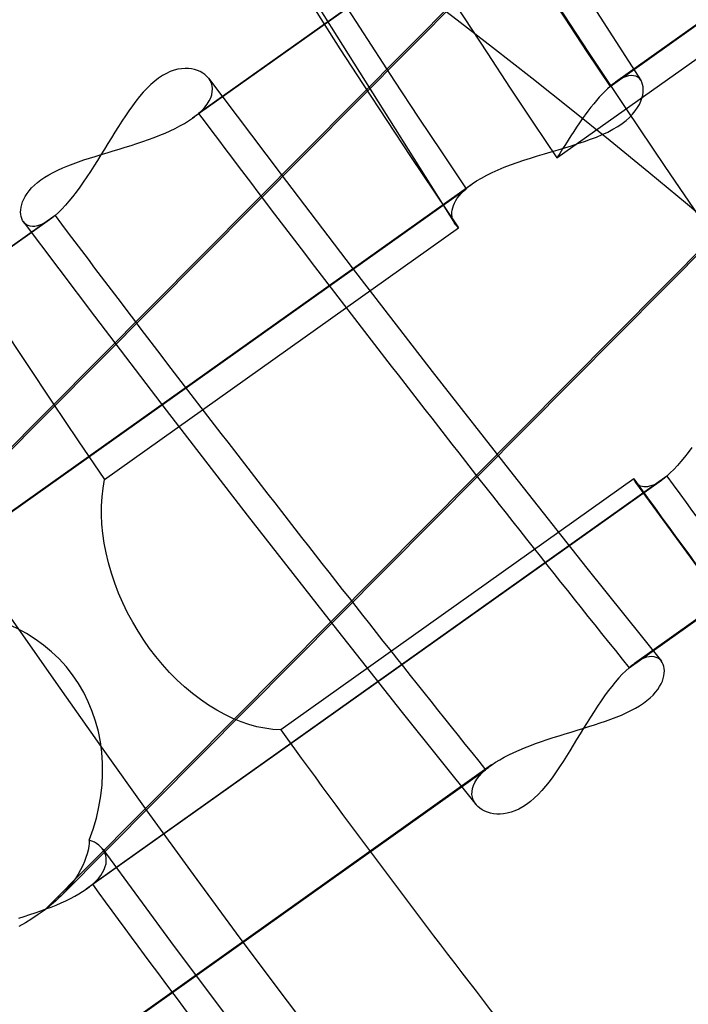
# Model space of a CAD drawing. Header units: millimetres. Extents: x -138 to 135, y -173 to 171.
# Tile 27 of 95: x -11.87 to -9.02, y -4.98 to -0.77. Entities that reach past the tile are written whole.
import ezdxf

# ---------------------------------------------------------------- set-up
doc = ezdxf.new("R2010")
doc.units = ezdxf.units.MM
doc.layers.add('MAIN-1', color=7, linetype='Continuous')

msp = doc.modelspace()

# ---------------------------------------------------------------- linework, layer by layer
at = {"layer": 'MAIN-1'}
for p, q in [((-6.9664, 1.7723), (-11.1344, -1.1925)), ((-6.9433, 1.7906), (-11.1085, -1.1722)), ((-11.5594, 0.8163), (-10.0135, -1.6446)), ((-10.2334, 0.5458), (-9.2202, -1.0323)), ((-9.595, -0.2767), (-12.6966, -3.4029)), ((-12.7781, -3.475), (-9.6603, -0.3325)), ((-9.3522, -1.0561), (-8.6142, -0.5311)), ((-8.5897, -0.5119), (-9.3292, -1.0378)), ((-9.2714, -3.5397), (-5.1061, -0.5768)), ((-5.0802, -0.5566), (-9.2482, -3.5213)), ((-9.5793, -1.3619), (-8.7441, -0.7678)), ((-11.2461, -1.0009), (-11.2627, -1.0102)), ((-11.2296, -0.9933), (-11.2461, -1.0009)), ((-11.2132, -0.9874), (-11.2296, -0.9933)), ((-11.1972, -0.9833), (-11.2132, -0.9874)), ((-11.1816, -0.9807), (-11.1972, -0.9833)), ((-11.1665, -0.9796), (-11.1816, -0.9807)), ((-11.1521, -0.9799), (-11.1665, -0.9796)), ((-11.1383, -0.9815), (-11.1521, -0.9799)), ((-11.1253, -0.9842), (-11.1383, -0.9815)), ((-11.113, -0.9882), (-11.1253, -0.9842)), ((-11.1015, -0.9931), (-11.113, -0.9882)), ((-11.0909, -0.9991), (-11.1015, -0.9931)), ((-11.0814, -1.006), (-11.0909, -0.9991)), ((-11.0728, -1.0138), (-11.0814, -1.006)), ((-11.3122, -1.048), (-11.3285, -1.0638)), ((-11.2957, -1.0337), (-11.3122, -1.048)), ((-11.2792, -1.0211), (-11.2957, -1.0337)), ((-11.2627, -1.0102), (-11.2792, -1.0211)), ((-11.0655, -1.0224), (-11.0728, -1.0138)), ((-11.0663, -1.0213), (-10.7609, -1.427)), ((-11.059, -1.0324), (-11.0655, -1.0224)), ((-11.0541, -1.0432), (-11.059, -1.0324)), ((-11.051, -1.0546), (-11.0541, -1.0432)), ((-9.3443, -1.0494), (-9.3483, -1.0527)), ((-9.3404, -1.0463), (-9.3443, -1.0494)), ((-9.3365, -1.0433), (-9.3404, -1.0463)), ((-9.3327, -1.0404), (-9.3365, -1.0433)), ((-9.3289, -1.0377), (-9.3327, -1.0404)), ((-9.3141, -1.028), (-9.3289, -1.0377)), ((-9.3, -1.0204), (-9.3141, -1.028)), ((-9.2867, -1.015), (-9.3, -1.0204)), ((-9.2742, -1.0116), (-9.2867, -1.015)), ((-9.2628, -1.0103), (-9.2742, -1.0116)), ((-9.2523, -1.0109), (-9.2628, -1.0103)), ((-9.2429, -1.0133), (-9.2523, -1.0109)), ((-9.2347, -1.0174), (-9.2429, -1.0133)), ((-9.2275, -1.0231), (-9.2347, -1.0174)), ((-9.2216, -1.0303), (-9.2275, -1.0231)), ((-9.2169, -1.0388), (-9.2216, -1.0303)), ((-9.2135, -1.0484), (-9.2169, -1.0388)), ((-9.2115, -1.0587), (-9.2135, -1.0484)), ((-11.3446, -1.081), (-11.3604, -1.0994)), ((-11.3285, -1.0638), (-11.3446, -1.081)), ((-11.0566, -1.105), (-11.0523, -1.0918)), ((-11.0523, -1.0918), (-11.05, -1.079)), ((-11.0495, -1.0666), (-11.051, -1.0546)), ((-11.05, -1.079), (-11.0495, -1.0666)), ((-9.3867, -1.0894), (-9.3985, -1.1023)), ((-9.3751, -1.0774), (-9.3867, -1.0894)), ((-9.3636, -1.0663), (-9.3751, -1.0774)), ((-9.3522, -1.0561), (-9.3636, -1.0663)), ((-9.3483, -1.0527), (-9.3522, -1.0561)), ((-9.2131, -1.0938), (-9.2112, -1.0815)), ((-9.2107, -1.0697), (-9.2115, -1.0587)), ((-9.2112, -1.0815), (-9.2107, -1.0697)), ((-11.3759, -1.1189), (-11.3911, -1.1392)), ((-11.3604, -1.0994), (-11.3759, -1.1189)), ((-11.0817, -1.1453), (-11.0713, -1.1319)), ((-11.0713, -1.1319), (-11.063, -1.1184)), ((-11.063, -1.1184), (-11.0566, -1.105)), ((-9.4224, -1.1305), (-9.4346, -1.1457)), ((-9.4104, -1.116), (-9.4224, -1.1305)), ((-9.3985, -1.1023), (-9.4104, -1.116)), ((-9.2351, -1.1471), (-9.2272, -1.1333)), ((-9.2272, -1.1333), (-9.221, -1.1198)), ((-9.221, -1.1198), (-9.2163, -1.1066)), ((-9.2163, -1.1066), (-9.2131, -1.0938)), ((-11.4062, -1.1604), (-11.4211, -1.1822)), ((-11.3911, -1.1392), (-11.4062, -1.1604)), ((-11.1167, -1.1791), (-11.1126, -1.1757)), ((-11.1126, -1.1757), (-11.1085, -1.1722)), ((-11.1085, -1.1722), (-11.0941, -1.1588)), ((-11.0941, -1.1588), (-11.0817, -1.1453)), ((-9.4467, -1.1616), (-9.4589, -1.178)), ((-9.4346, -1.1457), (-9.4467, -1.1616)), ((-9.2694, -1.1887), (-9.2561, -1.1749)), ((-9.2561, -1.1749), (-9.2447, -1.161)), ((-9.2447, -1.161), (-9.2351, -1.1471)), ((-11.4359, -1.2048), (-11.4507, -1.228)), ((-11.4211, -1.1822), (-11.4359, -1.2048)), ((-11.188, -1.2254), (-11.169, -1.2148)), ((-11.169, -1.2148), (-11.1512, -1.2038)), ((-11.1512, -1.2038), (-11.1347, -1.1927)), ((-11.1347, -1.1927), (-11.13, -1.1893)), ((-11.13, -1.1893), (-11.1255, -1.1859)), ((-11.1255, -1.1859), (-11.1211, -1.1825)), ((-11.1211, -1.1825), (-11.1167, -1.1791)), ((-9.4831, -1.2124), (-9.4952, -1.2302)), ((-9.471, -1.195), (-9.4831, -1.2124)), ((-9.4589, -1.178), (-9.471, -1.195)), ((-9.3199, -1.2276), (-9.3013, -1.215)), ((-9.3013, -1.215), (-9.2845, -1.2021)), ((-9.2845, -1.2021), (-9.2694, -1.1887)), ((-11.4655, -1.2517), (-11.4803, -1.2757)), ((-11.4507, -1.228), (-11.4655, -1.2517)), ((-11.2742, -1.2652), (-11.2513, -1.2558)), ((-11.2513, -1.2558), (-11.2293, -1.2459)), ((-11.2293, -1.2459), (-11.2081, -1.2358)), ((-11.2081, -1.2358), (-11.188, -1.2254)), ((-9.5073, -1.2483), (-9.5193, -1.2668)), ((-9.4952, -1.2302), (-9.5073, -1.2483)), ((-9.3858, -1.2622), (-9.3623, -1.2512)), ((-9.3623, -1.2512), (-9.3402, -1.2397)), ((-9.3402, -1.2397), (-9.3199, -1.2276)), ((-11.4952, -1.3), (-11.5101, -1.3244)), ((-11.4803, -1.2757), (-11.4952, -1.3)), ((-11.3968, -1.3086), (-11.3714, -1.3004)), ((-11.3714, -1.3004), (-11.3464, -1.292)), ((-11.3464, -1.292), (-11.3218, -1.2833)), ((-11.3218, -1.2833), (-11.2977, -1.2744)), ((-11.2977, -1.2744), (-11.2742, -1.2652)), ((-9.5313, -1.2855), (-9.5433, -1.3044)), ((-9.5193, -1.2668), (-9.5313, -1.2855)), ((-9.5172, -1.3097), (-9.4895, -1.3009)), ((-9.4895, -1.3009), (-9.4623, -1.2918)), ((-9.4623, -1.2918), (-9.4359, -1.2824)), ((-9.4359, -1.2824), (-9.4104, -1.2726)), ((-9.4104, -1.2726), (-9.3858, -1.2622)), ((-11.5101, -1.3244), (-11.525, -1.3487)), ((-11.5244, -1.3475), (-11.4991, -1.3399)), ((-11.4991, -1.3399), (-11.4736, -1.3322)), ((-11.4736, -1.3322), (-11.448, -1.3245)), ((-11.448, -1.3245), (-11.4224, -1.3166)), ((-11.4224, -1.3166), (-11.3968, -1.3086)), ((-9.6623, -1.3531), (-9.6329, -1.3443)), ((-9.6329, -1.3443), (-9.6036, -1.3355)), ((-9.6036, -1.3355), (-9.5744, -1.3269)), ((-9.5673, -1.3427), (-9.5793, -1.3619)), ((-9.5744, -1.3269), (-9.5456, -1.3183)), ((-9.5553, -1.3235), (-9.5673, -1.3427)), ((-9.5433, -1.3044), (-9.5553, -1.3235)), ((-9.5456, -1.3183), (-9.5172, -1.3097)), ((-11.6667, -1.3956), (-11.6444, -1.387)), ((-11.6444, -1.387), (-11.6214, -1.3787)), ((-11.6214, -1.3787), (-11.5979, -1.3707)), ((-11.5979, -1.3707), (-11.5739, -1.3629)), ((-11.5739, -1.3629), (-11.5493, -1.3552)), ((-11.54, -1.3729), (-11.5551, -1.3968)), ((-11.5493, -1.3552), (-11.5244, -1.3475)), ((-11.525, -1.3487), (-11.54, -1.3729)), ((-9.777, -1.3915), (-9.7492, -1.3814)), ((-9.7492, -1.3814), (-9.7207, -1.3717)), ((-9.7207, -1.3717), (-9.6917, -1.3623)), ((-9.6917, -1.3623), (-9.6623, -1.3531)), ((-11.7478, -1.434), (-11.729, -1.4238)), ((-11.729, -1.4238), (-11.7092, -1.4139)), ((-11.7092, -1.4139), (-11.6884, -1.4046)), ((-11.6956, -4.5137), (-8.5972, -1.3907)), ((-11.6884, -1.4046), (-11.6667, -1.3956)), ((-11.5702, -1.4203), (-11.5854, -1.4432)), ((-11.5551, -1.3968), (-11.5702, -1.4203)), ((-10.7609, -1.427), (-10.4531, -1.831)), ((-9.8789, -1.4358), (-9.8552, -1.424)), ((-9.8552, -1.424), (-9.8301, -1.4128)), ((-9.8301, -1.4128), (-9.804, -1.4019)), ((-9.804, -1.4019), (-9.777, -1.3915)), ((-11.8091, -1.4784), (-11.7958, -1.4668)), ((-11.7958, -1.4668), (-11.7812, -1.4555)), ((-11.7812, -1.4555), (-11.7651, -1.4446)), ((-11.7675, -4.576), (-8.6717, -1.4557)), ((-11.7651, -1.4446), (-11.7478, -1.434)), ((-11.6006, -1.4656), (-11.6159, -1.4872)), ((-11.5854, -1.4432), (-11.6006, -1.4656)), ((-9.9411, -1.4732), (-9.922, -1.4603)), ((-9.922, -1.4603), (-9.9012, -1.4479)), ((-9.9012, -1.4479), (-9.8789, -1.4358)), ((-12.4253, -3.2421), (-9.9671, -1.4935)), ((-9.9413, -1.4733), (-12.4022, -3.2238)), ((-11.8407, -1.5144), (-11.8316, -1.5023)), ((-11.8316, -1.5023), (-11.8211, -1.4903)), ((-11.8211, -1.4903), (-11.8091, -1.4784)), ((-11.6312, -1.508), (-11.6464, -1.5278)), ((-11.6159, -1.4872), (-11.6312, -1.508)), ((-9.9969, -1.5239), (-9.9881, -1.5137)), ((-9.9881, -1.5137), (-9.9782, -1.5036)), ((-9.9782, -1.5036), (-9.9671, -1.4935)), ((-9.9671, -1.4935), (-9.9631, -1.49)), ((-9.9631, -1.49), (-9.9589, -1.4866)), ((-9.9589, -1.4866), (-9.9546, -1.4832)), ((-9.9546, -1.4832), (-9.9502, -1.4798)), ((-9.9502, -1.4798), (-9.9457, -1.4765)), ((-9.9457, -1.4765), (-9.9411, -1.4732)), ((-11.8635, -1.5615), (-11.8597, -1.5501)), ((-11.8597, -1.5501), (-11.8546, -1.5384)), ((-11.8546, -1.5384), (-11.8483, -1.5265)), ((-11.8483, -1.5265), (-11.8407, -1.5144)), ((-11.6617, -1.5465), (-11.6768, -1.5639)), ((-11.6464, -1.5278), (-11.6617, -1.5465)), ((-10.021, -1.5647), (-10.0167, -1.5546)), ((-10.0167, -1.5546), (-10.0113, -1.5444)), ((-10.0113, -1.5444), (-10.0047, -1.5342)), ((-10.0047, -1.5342), (-9.9969, -1.5239)), ((-11.8681, -1.5935), (-11.8676, -1.5832)), ((-11.8675, -1.6032), (-11.8681, -1.5935)), ((-11.8676, -1.5832), (-11.8661, -1.5726)), ((-11.8661, -1.5726), (-11.8635, -1.5615)), ((-11.7065, -1.5947), (-11.721, -1.6079)), ((-11.6918, -1.5801), (-11.7065, -1.5947)), ((-11.6768, -1.5639), (-11.6918, -1.5801)), ((-10.0274, -1.5942), (-10.0264, -1.5846)), ((-10.0274, -1.6037), (-10.0274, -1.5942)), ((-10.0264, -1.5846), (-10.0242, -1.5747)), ((-10.0242, -1.5747), (-10.021, -1.5647)), ((-11.7442, -1.6262), (-15.9119, -4.5909)), ((-11.721, -1.6079), (-15.886, -4.5706)), ((-11.866, -1.6124), (-11.8675, -1.6032)), ((-11.8635, -1.6209), (-11.866, -1.6124)), ((-11.86, -1.6286), (-11.8635, -1.6209)), ((-11.8557, -1.6355), (-11.86, -1.6286)), ((-11.8569, -1.6339), (-11.553, -2.0373)), ((-11.8499, -1.642), (-11.8557, -1.6355)), ((-11.7581, -1.6354), (-11.7712, -1.6427)), ((-11.7444, -1.6264), (-11.7581, -1.6354)), ((-11.7406, -1.6236), (-11.7444, -1.6264)), ((-11.7367, -1.6207), (-11.7406, -1.6236)), ((-11.7329, -1.6177), (-11.7367, -1.6207)), ((-11.729, -1.6146), (-11.7329, -1.6177)), ((-11.725, -1.6113), (-11.729, -1.6146)), ((-11.721, -1.6079), (-11.725, -1.6113)), ((-10.0263, -1.6128), (-10.0274, -1.6037)), ((-10.0243, -1.6217), (-10.0263, -1.6128)), ((-10.0213, -1.6302), (-10.0243, -1.6217)), ((-10.0173, -1.6383), (-10.0213, -1.6302)), ((-10.0125, -1.646), (-10.0173, -1.6383)), ((-11.8431, -1.6472), (-11.8499, -1.642)), ((-11.8353, -1.6512), (-11.8431, -1.6472)), ((-11.8267, -1.6537), (-11.8353, -1.6512)), ((-11.8172, -1.6547), (-11.8267, -1.6537)), ((-11.8068, -1.6542), (-11.8172, -1.6547)), ((-11.7956, -1.6521), (-11.8068, -1.6542)), ((-11.7837, -1.6482), (-11.7956, -1.6521)), ((-11.7712, -1.6427), (-11.7837, -1.6482)), ((-11.5101, -2.7354), (-9.9994, -1.6608)), ((-10.0106, -1.6486), (-10.0125, -1.646)), ((-10.0086, -1.6512), (-10.0106, -1.6486)), ((-10.0064, -1.6537), (-10.0086, -1.6512)), ((-10.0042, -1.6561), (-10.0064, -1.6537)), ((-10.0018, -1.6585), (-10.0042, -1.6561)), ((-9.9994, -1.6608), (-10.0018, -1.6585)), ((-10.4531, -1.831), (-10.1111, -2.2742)), ((-11.553, -2.0373), (-11.2469, -2.4392)), ((-10.1111, -2.2742), (-9.7665, -2.7158)), ((-11.2469, -2.4392), (-10.9011, -2.8874)), ((-9.0037, -2.5988), (-9.0192, -2.6198)), ((-9.0346, -2.6398), (-9.05, -2.6587)), ((-9.0192, -2.6198), (-9.0346, -2.6398)), ((-9.0654, -2.6764), (-9.0805, -2.6928)), ((-9.05, -2.6587), (-9.0654, -2.6764)), ((-9.1101, -2.7209), (-11.5617, -4.4649)), ((-9.2509, -2.7332), (-10.7579, -3.8052)), ((-9.7665, -2.7158), (-9.4512, -3.1147)), ((-9.25, -2.7358), (-9.2509, -2.7332)), ((-9.1257, -2.7337), (-9.1295, -2.7365)), ((-9.1218, -2.7307), (-9.1257, -2.7337)), ((-9.1179, -2.7276), (-9.1218, -2.7307)), ((-9.114, -2.7243), (-9.1179, -2.7276)), ((-9.1101, -2.7209), (-9.114, -2.7243)), ((-9.0954, -2.7076), (-9.1101, -2.7209)), ((-9.0805, -2.6928), (-9.0954, -2.7076)), ((-9.1332, -2.7392), (-11.5876, -4.4851)), ((-11.5207, -2.8098), (-11.5164, -2.7721)), ((-11.5164, -2.7721), (-11.5101, -2.7354)), ((-9.2489, -2.7383), (-9.25, -2.7358)), ((-9.2478, -2.7407), (-9.2489, -2.7383)), ((-9.2465, -2.743), (-9.2478, -2.7407)), ((-9.2452, -2.7452), (-9.2465, -2.743)), ((-9.2438, -2.7474), (-9.2452, -2.7452)), ((-9.2395, -2.7527), (-9.2438, -2.7474)), ((-9.2434, -2.7479), (-8.9363, -3.1686)), ((-9.2345, -2.7573), (-9.2395, -2.7527)), ((-9.2289, -2.7611), (-9.2345, -2.7573)), ((-9.2228, -2.764), (-9.2289, -2.7611)), ((-9.216, -2.7661), (-9.2228, -2.764)), ((-9.2087, -2.7672), (-9.216, -2.7661)), ((-9.2009, -2.7674), (-9.2087, -2.7672)), ((-9.1926, -2.7666), (-9.2009, -2.7674)), ((-9.1837, -2.7647), (-9.1926, -2.7666)), ((-9.1744, -2.7618), (-9.1837, -2.7647)), ((-9.1647, -2.7578), (-9.1744, -2.7618)), ((-9.1546, -2.7527), (-9.1647, -2.7578)), ((-9.1441, -2.7465), (-9.1546, -2.7527)), ((-9.1333, -2.7393), (-9.1441, -2.7465)), ((-9.1295, -2.7365), (-9.1333, -2.7393)), ((-11.523, -2.8482), (-11.5207, -2.8098)), ((-11.5232, -2.887), (-11.523, -2.8482)), ((-11.5213, -2.9259), (-11.5232, -2.887)), ((-10.9011, -2.8874), (-10.5527, -3.3337)), ((-11.5174, -2.9661), (-11.5213, -2.9259)), ((-11.5114, -3.0073), (-11.5174, -2.9661)), ((-11.5033, -3.0495), (-11.5114, -3.0073)), ((-11.4931, -3.0921), (-11.5033, -3.0495)), ((-11.4808, -3.1351), (-11.4931, -3.0921)), ((-11.4664, -3.1781), (-11.4808, -3.1351)), ((-9.4512, -3.1147), (-9.1337, -3.5119)), ((-11.4499, -3.2208), (-11.4664, -3.1781)), ((-11.4315, -3.263), (-11.4499, -3.2208)), ((-11.4114, -3.3044), (-11.4315, -3.263)), ((-11.3898, -3.3447), (-11.4114, -3.3044)), ((-11.3669, -3.3838), (-11.3898, -3.3447)), ((-10.5527, -3.3337), (-10.2392, -3.7305)), ((-11.3427, -3.4213), (-11.3669, -3.3838)), ((-11.3175, -3.4572), (-11.3427, -3.4213)), ((-11.2906, -3.4923), (-11.3175, -3.4572)), ((-11.2621, -3.5265), (-11.2906, -3.4923)), ((-11.232, -3.5597), (-11.2621, -3.5265)), ((-9.2635, -3.533), (-9.2674, -3.5363)), ((-9.2595, -3.5299), (-9.2635, -3.533)), ((-9.2557, -3.5269), (-9.2595, -3.5299)), ((-9.2518, -3.524), (-9.2557, -3.5269)), ((-9.248, -3.5212), (-9.2518, -3.524)), ((-9.2342, -3.5122), (-9.248, -3.5212)), ((-9.221, -3.5048), (-9.2342, -3.5122)), ((-9.2084, -3.4992), (-9.221, -3.5048)), ((-9.1964, -3.4952), (-9.2084, -3.4992)), ((-9.185, -3.493), (-9.1964, -3.4952)), ((-9.1744, -3.4923), (-9.185, -3.493)), ((-9.1646, -3.4932), (-9.1744, -3.4923)), ((-9.1557, -3.4956), (-9.1646, -3.4932)), ((-9.1477, -3.4993), (-9.1557, -3.4956)), ((-9.1406, -3.5044), (-9.1477, -3.4993)), ((-9.1345, -3.5108), (-9.1406, -3.5044)), ((-9.1298, -3.5176), (-9.1345, -3.5108)), ((-9.1261, -3.5254), (-9.1298, -3.5176)), ((-9.1233, -3.5339), (-9.1261, -3.5254)), ((-11.2007, -3.5914), (-11.232, -3.5597)), ((-9.3005, -3.5674), (-9.3153, -3.5834)), ((-9.2858, -3.5528), (-9.3005, -3.5674)), ((-9.2714, -3.5397), (-9.2858, -3.5528)), ((-9.2674, -3.5363), (-9.2714, -3.5397)), ((-9.1254, -3.5853), (-9.1227, -3.5741)), ((-9.1216, -3.5431), (-9.1233, -3.5339)), ((-9.1227, -3.5741), (-9.1212, -3.5633)), ((-9.1209, -3.553), (-9.1216, -3.5431)), ((-9.1212, -3.5633), (-9.1209, -3.553)), ((-11.1683, -3.6215), (-11.2007, -3.5914)), ((-9.3303, -3.6007), (-9.3454, -3.6193)), ((-9.3153, -3.5834), (-9.3303, -3.6007)), ((-9.1409, -3.6205), (-9.1344, -3.6086)), ((-9.1344, -3.6086), (-9.1293, -3.5968)), ((-9.1293, -3.5968), (-9.1254, -3.5853)), ((-11.1349, -3.6497), (-11.1683, -3.6215)), ((-11.1008, -3.6757), (-11.1349, -3.6497)), ((-9.3606, -3.639), (-9.3757, -3.6597)), ((-9.3454, -3.6193), (-9.3606, -3.639)), ((-9.1813, -3.6686), (-9.169, -3.6567)), ((-9.169, -3.6567), (-9.1581, -3.6446)), ((-9.1581, -3.6446), (-9.1488, -3.6325)), ((-9.1488, -3.6325), (-9.1409, -3.6205)), ((-11.0662, -3.6995), (-11.1008, -3.6757)), ((-11.0313, -3.7209), (-11.0662, -3.6995)), ((-9.3909, -3.6813), (-9.406, -3.7036)), ((-9.3757, -3.6597), (-9.3909, -3.6813)), ((-9.2265, -3.7021), (-9.2101, -3.6913)), ((-9.2101, -3.6913), (-9.195, -3.6801)), ((-9.195, -3.6801), (-9.1813, -3.6686)), ((-10.9964, -3.74), (-11.0313, -3.7209)), ((-10.9617, -3.7566), (-10.9964, -3.74)), ((-10.2392, -3.7305), (-9.9234, -4.1255)), ((-9.421, -3.7266), (-9.436, -3.7501)), ((-9.406, -3.7036), (-9.421, -3.7266)), ((-9.3262, -3.7507), (-9.3044, -3.7418)), ((-9.3044, -3.7418), (-9.2834, -3.7325)), ((-9.2834, -3.7325), (-9.2632, -3.7228)), ((-9.2632, -3.7228), (-9.2442, -3.7126)), ((-9.2442, -3.7126), (-9.2265, -3.7021)), ((-10.9275, -3.7707), (-10.9617, -3.7566)), ((-10.8938, -3.7822), (-10.9275, -3.7707)), ((-10.8598, -3.7915), (-10.8938, -3.7822)), ((-9.4509, -3.774), (-9.4658, -3.7982)), ((-9.436, -3.7501), (-9.4509, -3.774)), ((-9.4437, -3.7911), (-9.4193, -3.7834)), ((-9.4193, -3.7834), (-9.3954, -3.7756)), ((-9.3954, -3.7756), (-9.3718, -3.7676)), ((-9.3718, -3.7676), (-9.3487, -3.7593)), ((-9.3487, -3.7593), (-9.3262, -3.7507)), ((-10.8257, -3.7984), (-10.8598, -3.7915)), ((-10.7916, -3.803), (-10.8257, -3.7984)), ((-10.7579, -3.8052), (-10.7916, -3.803)), ((-9.5697, -3.8299), (-9.5442, -3.822)), ((-9.5442, -3.822), (-9.5188, -3.8142)), ((-9.5188, -3.8142), (-9.4935, -3.8065)), ((-9.4805, -3.8224), (-9.4951, -3.8467)), ((-9.4935, -3.8065), (-9.4684, -3.7988)), ((-9.4658, -3.7982), (-9.4805, -3.8224)), ((-9.4684, -3.7988), (-9.4437, -3.7911)), ((-9.6943, -3.8726), (-9.6701, -3.8636)), ((-9.6701, -3.8636), (-9.6455, -3.8549)), ((-9.6455, -3.8549), (-9.6204, -3.8463)), ((-9.6204, -3.8463), (-9.5951, -3.838)), ((-9.5951, -3.838), (-9.5697, -3.8299)), ((-9.4951, -3.8467), (-9.5097, -3.8707)), ((-9.8042, -3.9221), (-9.784, -3.9116)), ((-9.784, -3.9116), (-9.7628, -3.9014)), ((-9.7628, -3.9014), (-9.7407, -3.8915)), ((-9.7407, -3.8915), (-9.7178, -3.8819)), ((-9.7178, -3.8819), (-9.6943, -3.8726)), ((-9.5242, -3.8945), (-9.5387, -3.9179)), ((-9.5097, -3.8707), (-9.5242, -3.8945)), ((-9.8577, -3.9549), (-9.8412, -3.9437)), ((-9.8412, -3.9437), (-9.8233, -3.9328)), ((-9.8233, -3.9328), (-9.8042, -3.9221)), ((-9.5532, -3.9408), (-9.5677, -3.9631)), ((-9.5387, -3.9179), (-9.5532, -3.9408)), ((-14.0489, -6.9381), (-9.8839, -3.9754)), ((-9.858, -3.9551), (-14.0257, -6.9197)), ((-9.9108, -4.0024), (-9.8984, -3.9889)), ((-9.8984, -3.9889), (-9.8839, -3.9754)), ((-9.8839, -3.9754), (-9.8798, -3.9719)), ((-9.8798, -3.9719), (-9.8757, -3.9685)), ((-9.8757, -3.9685), (-9.8714, -3.9651)), ((-9.8714, -3.9651), (-9.8669, -3.9617)), ((-9.8669, -3.9617), (-9.8624, -3.9583)), ((-9.8624, -3.9583), (-9.8577, -3.9549)), ((-9.5825, -3.9849), (-9.5974, -4.0061)), ((-9.5677, -3.9631), (-9.5825, -3.9849)), ((-9.9356, -4.0428), (-9.9294, -4.0295)), ((-9.9294, -4.0295), (-9.9212, -4.016)), ((-9.9212, -4.016), (-9.9108, -4.0024)), ((-9.6126, -4.0264), (-9.6281, -4.0458)), ((-9.5974, -4.0061), (-9.6126, -4.0264)), ((-9.9419, -4.0808), (-9.9417, -4.0685)), ((-9.9417, -4.0685), (-9.9397, -4.0558)), ((-9.9397, -4.0558), (-9.9356, -4.0428)), ((-9.6438, -4.0642), (-9.6599, -4.0813)), ((-9.6281, -4.0458), (-9.6438, -4.0642)), ((-9.9401, -4.0925), (-9.9419, -4.0808)), ((-9.9366, -4.1037), (-9.9401, -4.0925)), ((-9.9314, -4.1142), (-9.9366, -4.1037)), ((-9.9247, -4.1239), (-9.9314, -4.1142)), ((-9.6925, -4.111), (-9.7089, -4.1235)), ((-9.6761, -4.097), (-9.6925, -4.111)), ((-9.6599, -4.0813), (-9.6761, -4.097)), ((-9.9171, -4.1322), (-9.9247, -4.1239)), ((-9.9083, -4.1398), (-9.9171, -4.1322)), ((-9.8985, -4.1464), (-9.9083, -4.1398)), ((-9.8876, -4.1522), (-9.8985, -4.1464)), ((-9.8759, -4.157), (-9.8876, -4.1522)), ((-9.8633, -4.1607), (-9.8759, -4.157)), ((-9.85, -4.1633), (-9.8633, -4.1607)), ((-9.8361, -4.1647), (-9.85, -4.1633)), ((-9.8066, -4.1636), (-9.8216, -4.1648)), ((-9.791, -4.161), (-9.8066, -4.1636)), ((-9.775, -4.1568), (-9.791, -4.161)), ((-9.7587, -4.151), (-9.775, -4.1568)), ((-9.7421, -4.1435), (-9.7587, -4.151)), ((-9.7255, -4.1343), (-9.7421, -4.1435)), ((-9.7089, -4.1235), (-9.7255, -4.1343)), ((-9.8216, -4.1648), (-9.8361, -4.1647)), ((-11.5758, -4.2897), (-11.5775, -4.3038)), ((-11.575, -4.2764), (-11.5758, -4.2897)), ((-11.5638, -4.2803), (-11.575, -4.2764)), ((-11.5532, -4.285), (-11.5638, -4.2803)), ((-11.5435, -4.2906), (-11.5532, -4.285)), ((-11.5803, -4.3188), (-11.5841, -4.3344)), ((-11.5775, -4.3038), (-11.5803, -4.3188)), ((-11.5346, -4.2971), (-11.5435, -4.2906)), ((-11.5266, -4.3043), (-11.5346, -4.2971)), ((-11.5196, -4.3122), (-11.5266, -4.3043)), ((-11.5132, -4.3215), (-11.5196, -4.3122)), ((-11.5177, -4.3147), (-11.2125, -4.73)), ((-11.5082, -4.3316), (-11.5132, -4.3215)), ((-11.5047, -4.3422), (-11.5082, -4.3316)), ((-11.5955, -4.3677), (-11.6031, -4.3851)), ((-11.5892, -4.3508), (-11.5955, -4.3677)), ((-11.5841, -4.3344), (-11.5892, -4.3508)), ((-11.5027, -4.3533), (-11.5047, -4.3422)), ((-11.5036, -4.3769), (-11.5024, -4.3649)), ((-11.5024, -4.3649), (-11.5027, -4.3533)), ((-11.6121, -4.403), (-11.6225, -4.4213)), ((-11.6031, -4.3851), (-11.6121, -4.403)), ((-11.5263, -4.427), (-11.518, -4.4143)), ((-11.518, -4.4143), (-11.5114, -4.4016)), ((-11.5114, -4.4016), (-11.5066, -4.3891)), ((-11.5066, -4.3891), (-11.5036, -4.3769)), ((-11.6474, -4.4581), (-11.662, -4.4766)), ((-11.6343, -4.4396), (-11.6474, -4.4581)), ((-11.6225, -4.4213), (-11.6343, -4.4396)), ((-11.5617, -4.4649), (-11.5481, -4.4523)), ((-11.5481, -4.4523), (-11.5363, -4.4396)), ((-11.5363, -4.4396), (-11.5263, -4.427)), ((-11.678, -4.4951), (-11.6954, -4.5135)), ((-11.662, -4.4766), (-11.678, -4.4951)), ((-11.6197, -4.5059), (-11.6033, -4.4957)), ((-11.6033, -4.4957), (-11.5879, -4.4853)), ((-11.5879, -4.4853), (-11.5832, -4.4819)), ((-11.5832, -4.4819), (-11.5787, -4.4786)), ((-11.5787, -4.4786), (-11.5743, -4.4752)), ((-11.5743, -4.4752), (-11.57, -4.4718)), ((-11.57, -4.4718), (-11.5658, -4.4683)), ((-11.5658, -4.4683), (-11.5617, -4.4649)), ((-11.7178, -4.535), (-11.7297, -4.5455)), ((-11.7064, -4.5243), (-11.7178, -4.535)), ((-11.6954, -4.5135), (-11.7064, -4.5243)), ((-11.6952, -4.5443), (-11.675, -4.535)), ((-11.675, -4.535), (-11.6557, -4.5256)), ((-11.6557, -4.5256), (-11.6372, -4.5159)), ((-11.6372, -4.5159), (-11.6197, -4.5059)), ((-11.8053, -4.5863), (-11.7824, -4.5784)), ((-11.7675, -4.576), (-11.7929, -4.5944)), ((-11.7824, -4.5784), (-11.7598, -4.5702)), ((-11.7545, -4.566), (-11.7675, -4.576)), ((-11.7598, -4.5702), (-11.7377, -4.5618)), ((-11.7419, -4.5558), (-11.7545, -4.566)), ((-11.7297, -4.5455), (-11.7419, -4.5558)), ((-11.7377, -4.5618), (-11.7162, -4.5532)), ((-11.7162, -4.5532), (-11.6952, -4.5443)), ((-11.876, -4.609), (-11.8522, -4.6016)), ((-11.8522, -4.6016), (-11.8286, -4.5941)), ((-11.8196, -4.6121), (-11.8473, -4.629)), ((-11.8286, -4.5941), (-11.8053, -4.5863)), ((-11.7929, -4.5944), (-11.8196, -4.6121)), ((-11.8473, -4.629), (-11.8757, -4.645)), ((-11.2125, -4.73), (-10.9029, -5.1424))]:
    msp.add_line(p, q, dxfattribs=at)
for centre, major_axis, ratio, start_param, end_param in [((0, 0), (-68.084, 78.6166), 0.75, -2.427868, 0.713724), ((-0.5, -0.433), (68.7386, -79.3725), 0.75, 0.713724, 3.418503), ((-26, -22.5167), (-66.12, 76.3488), 0.75, -3.141592, -0.857072), ((-26, -22.5167), (65.4654, -75.5929), 0.75, 0, 2.284521), ((0, 0), (-68.084, 78.6166), 0.75, 0.713724, 3.855317), ((-0.5, -0.433), (68.7386, -79.3725), 0.75, -2.427868, -0.27691), ((-2.5, -2.1651), (-66.12, 76.3488), 0.75, 0.713724, 2.284521), ((12.2425, 10.6023), (23.5675, -27.2134), 0.75, -2.427868, -1.723258), ((12.425, 10.7604), (-22.0618, 25.4748), 0.75, 0.713724, 1.409984), ((11.7375, 10.165), (-23.5675, 27.2134), 0.75, 0.713724, 3.141578), ((12.2425, 10.6023), (21.9582, -25.3552), 0.75, -2.427868, -1.729193), ((12.425, 10.7604), (21.4072, -24.7189), 0.75, -2.427868, -1.734342), ((12.2425, 10.6023), (-21.5108, 24.8385), 0.75, 0.713724, 1.410591), ((11.7375, 10.165), (-20.6216, 23.8118), 0.75, 0.713724, 3.141578), ((1.85, 1.6021), (-19.9669, 23.0558), 0.75, 0.609958, 2.284521), ((2.35, 2.0352), (20.6216, -23.8118), 0.75, -2.427868, -0.857072), ((0, 0), (16.3663, -18.8982), 0.75, -2.427868, -0.000014), ((-18.15, -15.7184), (-16.3663, 18.8982), 0.75, -2.427868, -0.857072), ((-18.4, -15.9349), (14.7297, -17.0084), 0.75, 0.713724, 3.141578), ((-18.4, -15.9349), (-16.039, 18.5203), 0.75, 2.716849, 5.426113), ((-22.5, -19.4856), (-14.7297, 17.0084), 0.75, -2.427868, -0.857072), ((31.625, 27.3881), (44.7128, -51.6299), 0.75, -1.664434, -1.620506), ((-23, -19.9186), (-14.0751, 16.2525), 0.75, 2.284521, 5.426113), ((31.625, 27.3881), (-45.3675, 52.3859), 0.75, 1.477476, 1.520769), ((12.2425, 10.6023), (21.9582, -25.3552), 0.75, -1.690035, -1.594905), ((12.425, 10.7604), (-22.0618, 25.4748), 0.75, 1.454597, 1.543648), ((-12.3455, -4.1038), (-0.671, -0.5696), 0.850904, 2.141737, 4.021295), ((12.2425, 10.6023), (23.5675, -27.2134), 0.75, -1.686785, -1.598155), ((12.425, 10.7604), (24.6804, -28.4985), 0.75, -1.682268, -1.602672), ((12.425, 10.7604), (-25.3351, 29.2545), 0.75, 1.456786, 1.541459)]:
    msp.add_ellipse(centre, major_axis=major_axis, ratio=ratio, start_param=start_param, end_param=end_param, dxfattribs=at)

doc.saveas('drawing.dxf')
